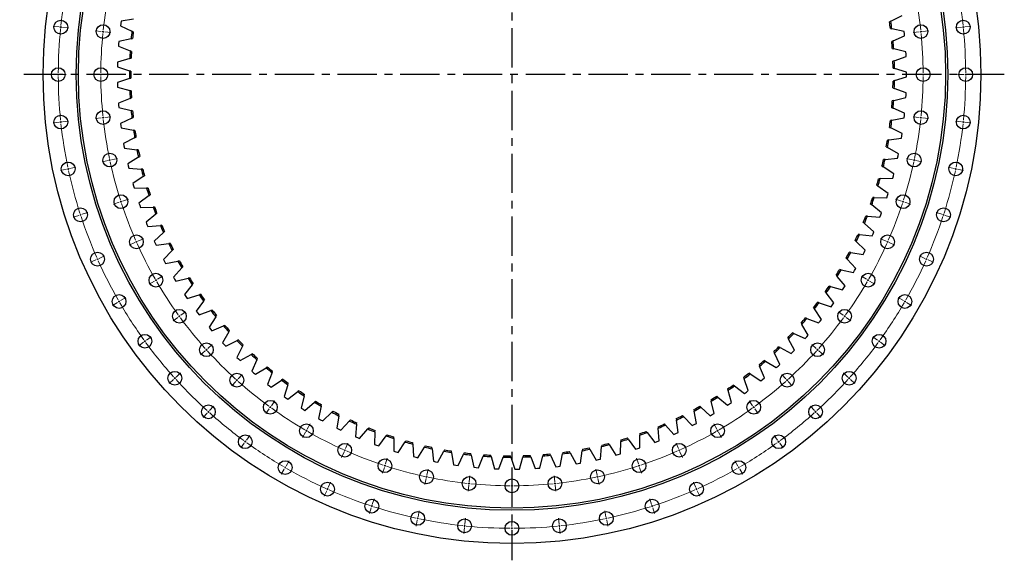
# Model space of a CAD drawing. Header units: millimetres. Extents: x -18 to 14774, y 15943 to 25639.
# Tile 11 of 20: x 2128 to 4918, y 21845 to 23377. Entities that reach past the tile are written whole.
import ezdxf

# ---------------------------------------------------------------- set-up
doc = ezdxf.new("R2010")
doc.units = ezdxf.units.MM
doc.header["$LTSCALE"] = 50
doc.linetypes.add('CENTER', pattern=[10.16, 6.35, -1.27, 1.27, -1.27])

msp = doc.modelspace()

# ---------------------------------------------------------------- linework, layer by layer
at = {"linetype": 'CENTER', "ltscale": 0.35}
for p, q in [((3523.2, 24597.2), (3523.2, 21845)), ((4918.1, 23221.1), (2128.4, 23221.1))]:
    msp.add_line(p, q, dxfattribs=at)
at = {"color": 7, "linetype": 'Continuous', "lineweight": 25}
for p, q in [((2450.7, 23378.4), (2415.6, 23372.3)), ((4596.6, 23372.4), (4628.6, 23388.1)), ((2414.7, 23365.8), (2413.9, 23359.3)), ((2413.9, 23359.3), (2446.3, 23344.4)), ((2415.6, 23372.3), (2414.7, 23365.8)), ((4596.6, 23372.4), (4592.9, 23370.5)), ((4595.4, 23351.3), (4599.5, 23350.5)), ((4634.4, 23343.5), (4599.5, 23350.5)), ((2444, 23322.5), (2409.3, 23314.6)), ((2444, 23322.5), (2448.1, 23323.5)), ((2450.1, 23342.7), (2446.3, 23344.4)), ((4603, 23316.4), (4635.8, 23330.5)), ((4635.1, 23337), (4634.4, 23343.5)), ((4635.8, 23330.5), (4635.1, 23337)), ((2408.7, 23308.1), (2408.3, 23301.6)), ((2408.3, 23301.6), (2441.3, 23288.4)), ((2409.3, 23314.6), (2408.7, 23308.1)), ((4603, 23316.4), (4599.2, 23314.8)), ((4600.7, 23295.5), (4604.8, 23294.5)), ((2440.2, 23266.4), (2444.2, 23267.5)), ((2445.2, 23286.8), (2441.3, 23288.4)), ((4639.2, 23285.7), (4604.8, 23294.5)), ((4606.5, 23260.3), (4639.9, 23272.6)), ((4639.6, 23279.1), (4639.2, 23285.7)), ((4639.9, 23272.6), (4639.6, 23279.1)), ((2405.7, 23250.1), (2405.6, 23243.6)), ((2405.6, 23243.6), (2439.3, 23232.1)), ((2405.9, 23256.7), (2405.7, 23250.1)), ((2440.2, 23266.4), (2405.9, 23256.7)), ((4606.5, 23260.3), (4602.6, 23258.8)), ((4603.1, 23239.5), (4607.1, 23238.2)), ((2443.3, 23230.8), (2439.3, 23232.1)), ((2439.3, 23210.1), (2443.3, 23211.4)), ((4641.1, 23227.6), (4607.1, 23238.2)), ((4607.1, 23204), (4641.1, 23214.6)), ((4641.1, 23221.1), (4641.1, 23227.6)), ((4641.1, 23214.6), (4641.1, 23221.1)), ((2439.3, 23210.1), (2405.6, 23198.6)), ((2405.6, 23198.6), (2405.7, 23192.1)), ((2405.7, 23192.1), (2405.9, 23185.6)), ((2405.9, 23185.6), (2440.2, 23175.9)), ((4602.6, 23183.4), (4606.5, 23181.9)), ((4607.1, 23204), (4603.1, 23202.7)), ((2444.2, 23174.7), (2440.2, 23175.9)), ((2441.3, 23153.8), (2445.2, 23155.4)), ((4604.8, 23147.8), (4639.2, 23156.6)), ((4639.9, 23169.6), (4606.5, 23181.9)), ((4639.2, 23156.6), (4639.6, 23163.1)), ((4639.6, 23163.1), (4639.9, 23169.6)), ((2441.3, 23153.8), (2408.3, 23140.6)), ((2408.3, 23140.6), (2408.7, 23134.1)), ((2408.7, 23134.1), (2409.3, 23127.6)), ((2409.3, 23127.6), (2444, 23119.7)), ((4599.2, 23127.4), (4603, 23125.8)), ((4604.8, 23147.8), (4600.7, 23146.7)), ((2448.1, 23118.8), (2444, 23119.7)), ((2446.3, 23097.8), (2450.1, 23099.5)), ((4635.8, 23111.7), (4603, 23125.8)), ((4634.4, 23098.7), (4635.1, 23105.2)), ((4635.1, 23105.2), (4635.8, 23111.7)), ((2446.3, 23097.8), (2413.9, 23082.9)), ((2413.9, 23082.9), (2414.7, 23076.4)), ((2414.7, 23076.4), (2415.6, 23069.9)), ((4592.9, 23071.7), (4596.6, 23069.9)), ((4599.5, 23091.7), (4595.4, 23090.9)), ((4599.5, 23091.7), (4634.4, 23098.7)), ((2415.6, 23069.9), (2450.7, 23063.8)), ((2454.9, 23063.1), (2450.7, 23063.8)), ((2454.1, 23042), (2457.9, 23044)), ((4628.6, 23054.1), (4596.6, 23069.9)), ((4626.5, 23041.2), (4627.6, 23047.7)), ((4627.6, 23047.7), (4628.6, 23054.1)), ((2454.1, 23042), (2422.6, 23025.5)), ((2422.6, 23025.5), (2423.7, 23019)), ((2423.7, 23019), (2425, 23012.6)), ((4583.7, 23016.4), (4587.3, 23014.3)), ((4591.3, 23036), (4587.2, 23035.4)), ((4591.3, 23036), (4626.5, 23041.2)), ((2425, 23012.6), (2460.3, 23008.4)), ((2464.5, 23007.9), (2460.3, 23008.4)), ((2464.9, 22986.8), (2468.5, 22988.9)), ((4618.4, 22997), (4587.3, 23014.3)), ((4615.7, 22984.2), (4617.1, 22990.6)), ((4617.1, 22990.6), (4618.4, 22997)), ((2464.9, 22986.8), (2434.3, 22968.6)), ((2434.3, 22968.6), (2435.7, 22962.3)), ((2435.7, 22962.3), (2437.3, 22955.9)), ((4571.6, 22961.6), (4575.2, 22959.4)), ((4580.3, 22980.8), (4576.1, 22980.4)), ((4580.3, 22980.8), (4615.7, 22984.2)), ((2437.3, 22955.9), (2472.8, 22953.5)), ((2478.5, 22932.2), (2448.8, 22912.4)), ((2477, 22953.2), (2472.8, 22953.5)), ((2478.5, 22932.2), (2482, 22934.5)), ((4605.3, 22940.4), (4575.2, 22959.4)), ((4602, 22927.8), (4603.7, 22934.1)), ((4603.7, 22934.1), (4605.3, 22940.4)), ((2448.8, 22912.4), (2450.6, 22906.2)), ((2450.6, 22906.2), (2452.5, 22899.9)), ((4556.7, 22907.6), (4560.2, 22905.1)), ((4589.3, 22884.7), (4560.2, 22905.1)), ((4566.4, 22926.3), (4562.2, 22926.1)), ((4566.4, 22926.3), (4602, 22927.8)), ((2452.5, 22899.9), (2488.1, 22899.3)), ((2494.9, 22878.3), (2466.3, 22857.1)), ((2492.3, 22899.3), (2488.1, 22899.3)), ((2494.9, 22878.3), (2498.2, 22880.8)), ((4585.3, 22872.2), (4587.3, 22878.4)), ((4587.3, 22878.4), (4589.3, 22884.7)), ((2466.3, 22857.1), (2468.4, 22850.9)), ((2468.4, 22850.9), (2470.6, 22844.8)), ((4539.1, 22854.4), (4542.4, 22851.8)), ((4570.4, 22829.8), (4542.4, 22851.8)), ((4549.7, 22872.6), (4545.5, 22872.6)), ((4549.7, 22872.6), (4585.3, 22872.2)), ((2470.6, 22844.8), (2506.2, 22846)), ((2514, 22825.4), (2486.6, 22802.7)), ((2510.4, 22846.2), (2506.2, 22846)), ((2514, 22825.4), (2517.3, 22828.1)), ((4565.7, 22817.6), (4568.1, 22823.6)), ((4568.1, 22823.6), (4570.4, 22829.8)), ((2486.6, 22802.7), (2489, 22796.7)), ((2489, 22796.7), (2491.6, 22790.6)), ((2491.6, 22790.6), (2527, 22793.7)), ((2531.2, 22794.1), (2527, 22793.7)), ((4518.7, 22802.1), (4521.8, 22799.4)), ((4548.7, 22776), (4521.8, 22799.4)), ((4530.2, 22819.7), (4526, 22820)), ((4530.2, 22819.7), (4565.7, 22817.6)), ((2535.9, 22773.6), (2509.7, 22749.5)), ((2535.9, 22773.6), (2539, 22776.4)), ((4508, 22768), (4503.8, 22768.5)), ((4508, 22768), (4543.4, 22764)), ((4543.4, 22764), (4546.1, 22770)), ((4546.1, 22770), (4548.7, 22776)), ((2509.7, 22749.5), (2512.5, 22743.6)), ((2512.5, 22743.6), (2515.3, 22737.7)), ((2515.3, 22737.7), (2550.6, 22742.6)), ((2554.7, 22743.2), (2550.6, 22742.6)), ((4495.6, 22751), (4498.6, 22748.1)), ((4524.2, 22723.3), (4498.6, 22748.1)), ((2560.5, 22722.9), (2535.6, 22697.5)), ((2560.5, 22722.9), (2563.4, 22725.9)), ((4483.2, 22717.5), (4479, 22718.2)), ((4483.2, 22717.5), (4518.3, 22711.7)), ((4518.3, 22711.7), (4521.3, 22717.5)), ((4521.3, 22717.5), (4524.2, 22723.3)), ((2535.6, 22697.5), (2538.6, 22691.7)), ((2538.6, 22691.7), (2541.8, 22686)), ((2541.8, 22686), (2576.7, 22692.8)), ((2580.8, 22693.6), (2576.7, 22692.8)), ((4469.9, 22701.2), (4472.7, 22698.1)), ((4497, 22672.1), (4472.7, 22698.1)), ((2587.6, 22673.6), (2564.1, 22647)), ((2587.6, 22673.6), (2590.4, 22676.8)), ((4455.7, 22668.4), (4451.6, 22669.3)), ((4455.7, 22668.4), (4490.5, 22660.7)), ((4490.5, 22660.7), (4493.8, 22666.3)), ((4493.8, 22666.3), (4497, 22672.1)), ((2564.1, 22647), (2567.4, 22641.3)), ((2567.4, 22641.3), (2570.9, 22635.8)), ((2570.9, 22635.8), (2605.4, 22644.4)), ((2617.3, 22625.8), (2595.2, 22597.9)), ((2609.5, 22645.4), (2605.4, 22644.4)), ((2617.3, 22625.8), (2619.9, 22629.1)), ((4441.6, 22652.8), (4444.3, 22649.5)), ((4467.2, 22622.2), (4444.3, 22649.5)), ((2595.2, 22597.9), (2598.8, 22592.5)), ((2602.5, 22587.1), (2636.6, 22597.5)), ((2640.6, 22598.7), (2636.6, 22597.5)), ((4410.9, 22605.9), (4413.4, 22602.5)), ((4434.8, 22574.1), (4413.4, 22602.5)), ((4425.8, 22620.7), (4421.7, 22621.8)), ((4425.8, 22620.7), (4460.1, 22611.2)), ((4460.1, 22611.2), (4463.7, 22616.7)), ((4463.7, 22616.7), (4467.2, 22622.2)), ((2598.8, 22592.5), (2602.5, 22587.1)), ((2649.4, 22579.6), (2628.8, 22550.6)), ((2649.4, 22579.6), (2651.9, 22583)), ((4393.4, 22574.7), (4389.4, 22576)), ((4393.4, 22574.7), (4427.2, 22563.4)), ((4431, 22568.7), (4434.8, 22574.1)), ((2628.8, 22550.6), (2632.7, 22545.4)), ((2632.7, 22545.4), (2636.7, 22540.2)), ((2636.7, 22540.2), (2670.1, 22552.3)), ((2674.1, 22553.7), (2670.1, 22552.3)), ((4377.7, 22560.6), (4380.1, 22557.1)), ((4400, 22527.6), (4380.1, 22557.1)), ((4427.2, 22563.4), (4431, 22568.7)), ((2683.9, 22535.1), (2664.8, 22505.1)), ((2683.9, 22535.1), (2686.2, 22538.7)), ((4342.3, 22517.2), (4344.5, 22513.5)), ((4362.8, 22483), (4344.5, 22513.5)), ((4358.7, 22530.4), (4354.8, 22531.9)), ((4358.7, 22530.4), (4391.8, 22517.4)), ((4391.8, 22517.4), (4396, 22522.5)), ((4396, 22522.5), (4400, 22527.6)), ((2664.8, 22505.1), (2668.9, 22500.1)), ((2668.9, 22500.1), (2673.2, 22495.1)), ((2673.2, 22495.1), (2706, 22508.9)), ((2720.7, 22492.5), (2703.1, 22461.5)), ((2709.9, 22510.6), (2706, 22508.9)), ((2720.7, 22492.5), (2722.7, 22496.1)), ((4321.7, 22488), (4317.9, 22489.7)), ((4321.7, 22488), (4354.1, 22473.3)), ((4635, 22493.8), (4635, 22493.8)), ((2703.1, 22461.5), (2707.5, 22456.7)), ((2712, 22452), (2744.1, 22467.5)), ((2747.9, 22469.3), (2744.1, 22467.5)), ((4304.7, 22475.6), (4306.6, 22471.9)), ((4323.4, 22440.5), (4306.6, 22471.9)), ((4354.1, 22473.3), (4358.5, 22478.1)), ((4358.5, 22478.1), (4362.8, 22483)), ((2707.5, 22456.7), (2712, 22452)), ((2759.6, 22451.8), (2743.6, 22420)), ((2759.6, 22451.8), (2761.4, 22455.6)), ((2787.9, 22430.1), (2784.2, 22428.1)), ((4264.9, 22436), (4266.7, 22432.2)), ((4281.8, 22400), (4266.7, 22432.2)), ((4282.6, 22447.5), (4278.8, 22449.4)), ((4282.6, 22447.5), (4314.2, 22431.2)), ((4314.2, 22431.2), (4318.8, 22435.8)), ((4318.8, 22435.8), (4323.4, 22440.5)), ((2743.6, 22420), (2748.3, 22415.4)), ((2748.3, 22415.4), (2753, 22410.9)), ((2753, 22410.9), (2784.2, 22428.1)), ((2800.5, 22413.2), (2786.3, 22380.6)), ((2800.5, 22413.2), (2802.2, 22417)), ((4241.4, 22409.1), (4237.8, 22411.3)), ((4241.4, 22409.1), (4272.1, 22391.2)), ((2786.3, 22380.6), (2791.2, 22376.2)), ((2791.2, 22376.2), (2796.1, 22372)), ((2796.1, 22372), (2826.4, 22390.8)), ((2830, 22393), (2826.4, 22390.8)), ((2843.4, 22376.8), (2830.9, 22343.5)), ((2843.4, 22376.8), (2844.9, 22380.7)), ((4198.3, 22373), (4194.8, 22375.3)), ((4223.2, 22398.6), (4224.7, 22394.7)), ((4238.2, 22361.7), (4224.7, 22394.7)), ((4272.1, 22391.2), (4277, 22395.5)), ((4277, 22395.5), (4281.8, 22400)), ((2841.2, 22335.4), (2870.4, 22355.7)), ((2873.9, 22358.1), (2870.4, 22355.7)), ((2888.2, 22342.6), (2889.4, 22346.6)), ((4179.5, 22363.4), (4180.9, 22359.4)), ((4192.6, 22325.8), (4180.9, 22359.4)), ((4198.3, 22373), (4228, 22353.4)), ((4228, 22353.4), (4233.1, 22357.5)), ((4233.1, 22357.5), (4238.2, 22361.7)), ((2830.9, 22343.5), (2836, 22339.4)), ((2836, 22339.4), (2841.2, 22335.4)), ((2888.2, 22342.6), (2877.4, 22308.7)), ((2888.1, 22301.2), (2916.2, 22323)), ((2919.6, 22325.6), (2916.2, 22323)), ((4134.1, 22330.5), (4135.3, 22326.4)), ((4145.2, 22292.2), (4135.3, 22326.4)), ((4153.4, 22339.1), (4150, 22341.6)), ((4153.4, 22339.1), (4182.1, 22318)), ((4182.1, 22318), (4187.4, 22321.8)), ((4187.4, 22321.8), (4192.6, 22325.8)), ((2877.4, 22308.7), (2882.7, 22304.9)), ((2882.7, 22304.9), (2888.1, 22301.2)), ((2934.6, 22310.8), (2925.6, 22276.4)), ((2934.6, 22310.8), (2935.7, 22314.9)), ((2936.7, 22269.5), (2963.7, 22292.7)), ((2966.9, 22295.5), (2963.7, 22292.7)), ((4087.1, 22300), (4088, 22295.9)), ((4096.2, 22261.2), (4088, 22295.9)), ((4106.7, 22307.5), (4103.5, 22310.2)), ((4106.7, 22307.5), (4134.3, 22285)), ((4139.8, 22288.6), (4145.2, 22292.2)), ((2925.6, 22276.4), (2931.1, 22272.9)), ((2931.1, 22272.9), (2936.7, 22269.5)), ((2982.7, 22281.5), (2975.4, 22246.7)), ((2982.7, 22281.5), (2983.5, 22285.6)), ((2986.9, 22240.3), (3012.6, 22264.9)), ((3015.7, 22267.8), (3012.6, 22264.9)), ((4038.5, 22271.9), (4039.2, 22267.8)), ((4045.6, 22232.8), (4039.2, 22267.8)), ((4058.5, 22278.5), (4055.4, 22281.3)), ((4058.5, 22278.5), (4084.9, 22254.6)), ((4134.3, 22285), (4139.8, 22288.6)), ((2975.4, 22246.7), (2981.1, 22243.4)), ((2981.1, 22243.4), (2986.9, 22240.3)), ((3032.2, 22254.7), (3026.7, 22219.5)), ((3032.2, 22254.7), (3032.8, 22258.9)), ((3038.5, 22213.8), (3062.9, 22239.7)), ((3065.8, 22242.8), (3062.9, 22239.7)), ((3083, 22230.5), (3083.4, 22234.7)), ((3988.5, 22246.5), (3989.1, 22242.3)), ((3993.6, 22207), (3989.1, 22242.3)), ((4008.9, 22252), (4005.9, 22255)), ((4008.9, 22252), (4034, 22226.7)), ((4084.9, 22254.6), (4090.6, 22257.8)), ((4090.6, 22257.8), (4096.2, 22261.2)), ((3026.7, 22219.5), (3032.6, 22216.6)), ((3032.6, 22216.6), (3038.5, 22213.8)), ((3083, 22230.5), (3079.4, 22195.1)), ((3091.4, 22190), (3114.5, 22217.1)), ((3117.2, 22220.3), (3114.5, 22217.1)), ((3135, 22209), (3133.3, 22173.5)), ((3135, 22209), (3135.2, 22213.2)), ((3905.8, 22206.9), (3903.1, 22210.1)), ((3905.8, 22206.9), (3928.1, 22179.1)), ((3937.3, 22223.6), (3937.6, 22219.4)), ((3940.3, 22183.9), (3937.6, 22219.4)), ((3957.9, 22228.1), (3955.1, 22231.2)), ((3957.9, 22228.1), (3981.7, 22201.6)), ((3987.6, 22204.2), (3993.6, 22207)), ((4034, 22226.7), (4039.8, 22229.7)), ((4039.8, 22229.7), (4045.6, 22232.8)), ((3079.4, 22195.1), (3085.4, 22192.5)), ((3085.4, 22192.5), (3091.4, 22190)), ((3145.5, 22169), (3167.1, 22197.3)), ((3169.7, 22200.6), (3167.1, 22197.3)), ((3188, 22190.2), (3188, 22194.4)), ((3188, 22190.2), (3188.2, 22154.6)), ((3200.7, 22150.8), (3220.8, 22180.2)), ((3223.1, 22183.6), (3220.8, 22180.2)), ((3830.5, 22146.3), (3831.6, 22181.9)), ((3831.7, 22186.1), (3831.6, 22181.9)), ((3852.6, 22188.4), (3850.2, 22191.8)), ((3852.6, 22188.4), (3873.5, 22159.5)), ((3885, 22203.5), (3885.1, 22199.3)), ((3885.9, 22163.7), (3885.1, 22199.3)), ((3928.1, 22179.1), (3934.2, 22181.5)), ((3934.2, 22181.5), (3940.3, 22183.9)), ((3981.7, 22201.6), (3987.6, 22204.2)), ((3133.3, 22173.5), (3139.4, 22171.2)), ((3139.4, 22171.2), (3145.5, 22169)), ((3188.2, 22154.6), (3194.4, 22152.7)), ((3194.4, 22152.7), (3200.7, 22150.8)), ((3242, 22174.2), (3241.8, 22178.4)), ((3242, 22174.2), (3244, 22138.7)), ((3256.6, 22135.5), (3275.2, 22165.9)), ((3277.4, 22169.5), (3275.2, 22165.9)), ((3296.7, 22161), (3296.3, 22165.2)), ((3296.7, 22161), (3300.5, 22125.6)), ((3313.4, 22123.1), (3330.3, 22154.4)), ((3332.3, 22158.1), (3330.3, 22154.4)), ((3352, 22150.7), (3351.4, 22154.9)), ((3688.4, 22149.8), (3686.5, 22153.5)), ((3717.4, 22120.2), (3722.2, 22155.5)), ((3722.7, 22159.7), (3722.2, 22155.5)), ((3743.8, 22159.8), (3741.7, 22163.4)), ((3743.8, 22159.8), (3761.6, 22128.9)), ((3774.3, 22131.8), (3777.2, 22167.3)), ((3777.5, 22171.5), (3777.2, 22167.3)), ((3798.6, 22172.7), (3796.3, 22176.2)), ((3798.6, 22172.7), (3817.9, 22142.8)), ((3873.5, 22159.5), (3879.7, 22161.6)), ((3879.7, 22161.6), (3885.9, 22163.7)), ((3244, 22138.7), (3250.3, 22137)), ((3250.3, 22137), (3256.6, 22135.5)), ((3300.5, 22125.6), (3306.9, 22124.3)), ((3306.9, 22124.3), (3313.4, 22123.1)), ((3352, 22150.7), (3357.7, 22115.6)), ((3370.6, 22113.7), (3385.9, 22145.8)), ((3387.7, 22149.6), (3385.9, 22145.8)), ((3407.8, 22143.3), (3406.9, 22147.4)), ((3407.8, 22143.3), (3415.3, 22108.5)), ((3428.3, 22107.3), (3441.9, 22140.2)), ((3443.5, 22144.1), (3441.9, 22140.2)), ((3463.9, 22138.7), (3462.8, 22142.8)), ((3463.9, 22138.7), (3473.2, 22104.4)), ((3486.2, 22103.8), (3498.1, 22137.4)), ((3499.6, 22141.4), (3498.1, 22137.4)), ((3520.2, 22137.1), (3518.9, 22141.1)), ((3520.2, 22137.1), (3531.2, 22103.3)), ((3544.3, 22103.4), (3554.4, 22137.6)), ((3555.6, 22141.6), (3554.4, 22137.6)), ((3576.5, 22138.4), (3574.9, 22142.3)), ((3576.5, 22138.4), (3589.2, 22105.2)), ((3602.3, 22106), (3610.6, 22140.6)), ((3611.6, 22144.7), (3610.6, 22140.6)), ((3632.6, 22142.6), (3630.9, 22146.5)), ((3632.6, 22142.6), (3647.1, 22110.1)), ((3660, 22111.6), (3666.6, 22146.6)), ((3667.4, 22150.8), (3666.6, 22146.6)), ((3688.4, 22149.8), (3704.6, 22118)), ((3761.6, 22128.9), (3768, 22130.3)), ((3768, 22130.3), (3774.3, 22131.8)), ((3817.9, 22142.8), (3824.2, 22144.5)), ((3824.2, 22144.5), (3830.5, 22146.3)), ((3357.7, 22115.6), (3364.1, 22114.6)), ((3364.1, 22114.6), (3370.6, 22113.7)), ((3415.3, 22108.5), (3421.8, 22107.8)), ((3421.8, 22107.8), (3428.3, 22107.3)), ((3473.2, 22104.4), (3479.7, 22104)), ((3479.7, 22104), (3486.2, 22103.8)), ((3531.2, 22103.3), (3537.8, 22103.3)), ((3537.8, 22103.3), (3544.3, 22103.4)), ((3589.2, 22105.2), (3595.8, 22105.6)), ((3595.8, 22105.6), (3602.3, 22106)), ((3647.1, 22110.1), (3653.6, 22110.8)), ((3653.6, 22110.8), (3660, 22111.6)), ((3704.6, 22118), (3711, 22119.1)), ((3711, 22119.1), (3717.4, 22120.2)), ((3449.2, 21894.7), (3449.2, 21894.7))]:
    msp.add_line(p, q, dxfattribs=at)
at = {"color": 0, "linetype": 'Continuous', "lineweight": 18}
for p, q in [((2239.8, 23356), (2222.9, 23357.8)), ((2244.8, 23355.5), (2242.3, 23355.7)), ((2244.8, 23355.5), (2247.3, 23355.2)), ((2249.8, 23355), (2266.7, 23353.2)), ((4796.7, 23355), (4779.8, 23353.2)), ((4801.7, 23355.5), (4799.2, 23355.2)), ((4801.7, 23355.5), (4804.2, 23355.7)), ((4806.7, 23356), (4823.6, 23357.8)), ((2359.6, 23343.4), (2342.7, 23345.2)), ((2364.6, 23342.9), (2362.1, 23343.1)), ((2364.6, 23342.9), (2367.1, 23342.6)), ((2369.6, 23342.4), (2386.5, 23340.6)), ((4676.9, 23342.4), (4660, 23340.6)), ((4681.9, 23342.9), (4679.4, 23342.6)), ((4681.9, 23342.9), (4684.3, 23343.1)), ((4686.8, 23343.4), (4703.7, 23345.2)), ((2232.7, 23221.1), (2215.7, 23221.1)), ((2237.7, 23221.1), (2235.2, 23221.1)), ((2237.7, 23221.1), (2240.2, 23221.1)), ((2242.7, 23221.1), (2259.7, 23221.1)), ((2353.2, 23221.1), (2336.2, 23221.1)), ((2358.2, 23221.1), (2355.7, 23221.1)), ((2358.2, 23221.1), (2360.7, 23221.1)), ((2363.2, 23221.1), (2380.2, 23221.1)), ((4683.2, 23221.1), (4666.2, 23221.1)), ((4688.2, 23221.1), (4685.7, 23221.1)), ((4688.2, 23221.1), (4690.7, 23221.1)), ((4693.2, 23221.1), (4710.2, 23221.1)), ((4803.7, 23221.1), (4786.7, 23221.1)), ((4808.7, 23221.1), (4806.2, 23221.1)), ((4808.7, 23221.1), (4811.2, 23221.1)), ((4813.7, 23221.1), (4830.7, 23221.1)), ((2364.6, 23099.3), (2362.1, 23099.1)), ((2364.6, 23099.3), (2367.1, 23099.6)), ((2369.6, 23099.9), (2386.5, 23101.6)), ((4676.9, 23099.9), (4660, 23101.6)), ((4681.9, 23099.3), (4679.4, 23099.6)), ((4681.9, 23099.3), (4684.3, 23099.1)), ((2239.8, 23086.2), (2222.9, 23084.4)), ((2244.8, 23086.7), (2242.3, 23086.5)), ((2244.8, 23086.7), (2247.3, 23087)), ((2249.8, 23087.3), (2266.7, 23089)), ((2359.6, 23098.8), (2342.7, 23097)), ((4686.8, 23098.8), (4703.7, 23097)), ((4796.7, 23087.3), (4779.8, 23089)), ((4801.7, 23086.7), (4799.2, 23087)), ((4801.7, 23086.7), (4804.2, 23086.5)), ((4806.7, 23086.2), (4823.6, 23084.4)), ((2378.8, 22977.9), (2362.2, 22974.3)), ((2383.7, 22978.9), (2381.3, 22978.4)), ((2383.7, 22978.9), (2386.1, 22979.4)), ((2388.6, 22979.9), (2405.2, 22983.5)), ((4657.9, 22979.9), (4641.3, 22983.5)), ((4662.8, 22978.9), (4660.3, 22979.4)), ((4662.8, 22978.9), (4665.2, 22978.4)), ((4667.7, 22977.9), (4684.3, 22974.3)), ((2260.9, 22952.8), (2244.3, 22949.3)), ((2265.8, 22953.8), (2263.4, 22953.3)), ((2265.8, 22953.8), (2268.3, 22954.4)), ((2270.7, 22954.9), (2287.4, 22958.4)), ((4775.8, 22954.9), (4759.1, 22958.4)), ((4780.6, 22953.8), (4778.2, 22954.4)), ((4780.6, 22953.8), (4783.1, 22953.3)), ((4785.5, 22952.8), (4802.2, 22949.3)), ((2410.5, 22859.6), (2394.3, 22854.3)), ((2415.3, 22861.1), (2412.9, 22860.3)), ((2415.3, 22861.1), (2417.6, 22861.9)), ((2420, 22862.6), (2436.2, 22867.9)), ((4626.5, 22862.6), (4610.3, 22867.9)), ((4631.2, 22861.1), (4628.8, 22861.9)), ((4631.2, 22861.1), (4633.6, 22860.3)), ((4636, 22859.6), (4652.1, 22854.3)), ((2295.9, 22822.3), (2279.7, 22817.1)), ((2300.7, 22823.9), (2298.3, 22823.1)), ((2300.7, 22823.9), (2303, 22824.6)), ((2305.4, 22825.4), (2321.6, 22830.7)), ((4741.1, 22825.4), (4724.9, 22830.7)), ((4745.8, 22823.9), (4743.4, 22824.6)), ((4745.8, 22823.9), (4748.2, 22823.1)), ((4750.6, 22822.3), (4766.7, 22817.1)), ((2454.4, 22745.2), (2438.9, 22738.3)), ((2459, 22747.3), (2456.7, 22746.2)), ((2459, 22747.3), (2461.2, 22748.3)), ((2463.5, 22749.3), (2479.1, 22756.2)), ((4583, 22749.3), (4567.4, 22756.2)), ((4587.5, 22747.3), (4585.2, 22748.3)), ((4587.5, 22747.3), (4589.8, 22746.2)), ((4592.1, 22745.2), (4607.6, 22738.3)), ((2344.3, 22696.2), (2328.8, 22689.3)), ((2348.9, 22698.2), (2346.6, 22697.2)), ((2348.9, 22698.2), (2351.2, 22699.3)), ((2353.4, 22700.3), (2369, 22707.2)), ((4693, 22700.3), (4677.5, 22707.2)), ((4697.6, 22698.2), (4695.3, 22699.3)), ((4697.6, 22698.2), (4699.9, 22697.2)), ((4702.2, 22696.2), (4717.7, 22689.3)), ((2510, 22636.1), (2495.3, 22627.6)), ((2514.3, 22638.6), (2512.2, 22637.4)), ((2514.3, 22638.6), (2516.5, 22639.9)), ((2518.7, 22641.1), (2533.4, 22649.6)), ((4527.8, 22641.1), (4513.1, 22649.6)), ((4532.2, 22638.6), (4530, 22639.9)), ((4532.2, 22638.6), (4534.3, 22637.4)), ((4536.5, 22636.1), (4551.2, 22627.6)), ((2405.6, 22575.9), (2390.9, 22567.4)), ((2410, 22578.4), (2407.8, 22577.1)), ((2410, 22578.4), (2412.1, 22579.6)), ((2414.3, 22580.9), (2429, 22589.4)), ((4632.2, 22580.9), (4617.5, 22589.4)), ((4636.5, 22578.4), (4634.4, 22579.6)), ((4636.5, 22578.4), (4638.7, 22577.1)), ((4640.8, 22575.9), (4655.6, 22567.4)), ((2584.8, 22539.3), (2598.5, 22549.3)), ((4461.7, 22539.3), (4447.9, 22549.3)), ((2576.7, 22533.4), (2562.9, 22523.4)), ((2580.7, 22536.3), (2578.7, 22534.9)), ((2580.7, 22536.3), (2582.8, 22537.8)), ((4465.7, 22536.3), (4463.7, 22537.8)), ((4465.7, 22536.3), (4467.8, 22534.9)), ((4469.8, 22533.4), (4483.5, 22523.4)), ((2479.2, 22462.6), (2465.5, 22452.6)), ((2483.2, 22465.5), (2481.2, 22464)), ((2483.2, 22465.5), (2485.3, 22467)), ((2487.3, 22468.4), (2501, 22478.4)), ((4559.2, 22468.4), (4545.4, 22478.4)), ((4563.2, 22465.5), (4561.2, 22467)), ((4563.2, 22465.5), (4565.3, 22464)), ((4567.3, 22462.6), (4581, 22452.6)), ((2653.8, 22438.2), (2641.1, 22426.8)), ((2657.5, 22441.6), (2655.6, 22439.9)), ((2657.5, 22441.6), (2659.3, 22443.2)), ((2661.2, 22444.9), (2673.8, 22456.3)), ((4385.3, 22444.9), (4372.7, 22456.3)), ((4389, 22441.6), (4387.1, 22443.2)), ((4389, 22441.6), (4390.9, 22439.9)), ((4392.7, 22438.2), (4405.4, 22426.8)), ((2571.6, 22364.3), (2584.3, 22375.7)), ((4474.8, 22364.3), (4462.2, 22375.7)), ((2564.2, 22357.6), (2551.6, 22346.2)), ((2567.9, 22360.9), (2566.1, 22359.3)), ((2567.9, 22360.9), (2569.8, 22362.6)), ((2740.4, 22351.6), (2729, 22339)), ((2743.7, 22355.3), (2742, 22353.5)), ((2743.7, 22355.3), (2745.4, 22357.2)), ((2747, 22359.1), (2758.4, 22371.7)), ((4299.4, 22359.1), (4288.1, 22371.7)), ((4302.8, 22355.3), (4301.1, 22357.2)), ((4302.8, 22355.3), (4304.4, 22353.5)), ((4306.1, 22351.6), (4317.5, 22339)), ((4478.6, 22360.9), (4476.7, 22362.6)), ((4478.6, 22360.9), (4480.4, 22359.3)), ((4482.3, 22357.6), (4494.9, 22346.2)), ((2841.4, 22282.6), (2851.4, 22296.4)), ((4205.1, 22282.6), (4195.1, 22296.4)), ((2663.1, 22265.8), (2661.4, 22263.9)), ((2663.1, 22265.8), (2664.7, 22267.7)), ((2666.4, 22269.5), (2677.8, 22282.1)), ((2835.5, 22274.6), (2825.5, 22260.8)), ((2838.5, 22278.6), (2837, 22276.6)), ((2838.5, 22278.6), (2839.9, 22280.6)), ((4208, 22278.6), (4206.5, 22280.6)), ((4208, 22278.6), (4209.5, 22276.6)), ((4210.9, 22274.6), (4220.9, 22260.8)), ((4380.1, 22269.5), (4368.7, 22282.1)), ((4383.4, 22265.8), (4381.7, 22267.7)), ((4383.4, 22265.8), (4385.1, 22263.9)), ((2659.7, 22262.1), (2648.4, 22249.4)), ((4386.8, 22262.1), (4398.1, 22249.4)), ((2938.2, 22207.9), (2929.7, 22193.1)), ((2940.7, 22212.2), (2939.5, 22210)), ((2940.7, 22212.2), (2942, 22214.4)), ((2943.2, 22216.5), (2951.7, 22231.2)), ((4103.2, 22216.5), (4094.7, 22231.2)), ((4105.7, 22212.2), (4104.5, 22214.4)), ((4105.7, 22212.2), (4107, 22210)), ((4108.2, 22207.9), (4116.7, 22193.1)), ((2767.6, 22181.1), (2766.2, 22179.1)), ((2767.6, 22181.1), (2769.1, 22183.1)), ((2770.6, 22185.2), (2780.6, 22198.9)), ((4275.9, 22185.2), (4265.9, 22198.9)), ((4278.8, 22181.1), (4277.4, 22183.1)), ((4278.8, 22181.1), (4280.3, 22179.1)), ((2764.7, 22177.1), (2754.7, 22163.3)), ((3047.4, 22152.3), (3040.4, 22136.7)), ((3049.4, 22156.8), (3048.4, 22154.5)), ((3049.4, 22156.8), (3050.4, 22159.1)), ((3051.4, 22161.4), (3058.3, 22176.9)), ((3995.1, 22161.4), (3988.1, 22176.9)), ((3997.1, 22156.8), (3996.1, 22159.1)), ((3997.1, 22156.8), (3998.1, 22154.5)), ((3999.1, 22152.3), (4006, 22136.7)), ((4281.8, 22177.1), (4291.8, 22163.3)), ((2883, 22112.2), (2891.5, 22126.9)), ((3164.8, 22117.9), (3170, 22134)), ((3881.7, 22117.9), (3876.4, 22134)), ((4163.5, 22112.2), (4155, 22126.9)), ((2878, 22103.5), (2869.5, 22088.8)), ((2880.5, 22107.8), (2879.2, 22105.7)), ((2880.5, 22107.8), (2881.7, 22110)), ((3161.7, 22108.4), (3156.4, 22092.2)), ((3163.2, 22113.1), (3162.5, 22110.7)), ((3163.2, 22113.1), (3164, 22115.5)), ((3282.1, 22086.5), (3285.6, 22103.1)), ((3764.4, 22086.5), (3760.9, 22103.1)), ((3883.2, 22113.1), (3882.5, 22115.5)), ((3883.2, 22113.1), (3884, 22110.7)), ((3884.8, 22108.4), (3890, 22092.2)), ((4166, 22107.8), (4164.7, 22110)), ((4166, 22107.8), (4167.2, 22105.7)), ((4168.5, 22103.5), (4177, 22088.8)), ((3280, 22076.7), (3276.4, 22060)), ((3281, 22081.6), (3280.5, 22079.1)), ((3281, 22081.6), (3281.5, 22084)), ((3402, 22067.5), (3403.8, 22084.4)), ((3523.2, 22061.1), (3523.2, 22078.1)), ((3644.5, 22067.5), (3642.7, 22084.4)), ((3765.5, 22081.6), (3764.9, 22084)), ((3765.5, 22081.6), (3766, 22079.1)), ((3766.5, 22076.7), (3770, 22060)), ((2998.3, 22042.2), (2991.4, 22026.6)), ((3000.4, 22046.7), (2999.4, 22044.5)), ((3000.4, 22046.7), (3001.4, 22049)), ((3002.4, 22051.3), (3009.3, 22066.8)), ((3400.9, 22057.5), (3399.2, 22040.6)), ((3401.5, 22062.5), (3401.2, 22060)), ((3401.5, 22062.5), (3401.7, 22065)), ((3523.2, 22056.1), (3523.2, 22058.6)), ((3523.2, 22056.1), (3523.2, 22053.6)), ((3523.2, 22051.1), (3523.2, 22034.1)), ((3645, 22062.5), (3644.8, 22065)), ((3645, 22062.5), (3645.3, 22060)), ((3645.5, 22057.5), (3647.3, 22040.6)), ((4044.1, 22051.3), (4037.2, 22066.8)), ((4046.1, 22046.7), (4045.1, 22049)), ((4046.1, 22046.7), (4047.1, 22044.5)), ((4048.1, 22042.2), (4055, 22026.6)), ((3127.5, 22003.3), (3132.8, 22019.4)), ((3918.9, 22003.3), (3913.7, 22019.4)), ((3124.5, 21993.8), (3119.2, 21977.6)), ((3126, 21998.5), (3125.2, 21996.1)), ((3126, 21998.5), (3126.8, 22000.9)), ((3257, 21968.6), (3260.5, 21985.2)), ((3789.5, 21968.6), (3785.9, 21985.2)), ((3920.5, 21998.5), (3919.7, 22000.9)), ((3920.5, 21998.5), (3921.3, 21996.1)), ((3922, 21993.8), (3927.3, 21977.6)), ((3254.9, 21958.8), (3251.4, 21942.2)), ((3256, 21963.7), (3255.4, 21961.3)), ((3256, 21963.7), (3256.5, 21966.1)), ((3389.4, 21947.6), (3391.2, 21964.5)), ((3523.2, 21940.6), (3523.2, 21957.6)), ((3657.1, 21947.6), (3655.3, 21964.5)), ((3790.5, 21963.7), (3790, 21966.1)), ((3790.5, 21963.7), (3791, 21961.3)), ((3791.5, 21958.8), (3795.1, 21942.2)), ((3388.3, 21937.7), (3386.6, 21920.8)), ((3388.9, 21942.6), (3388.6, 21940.2)), ((3388.9, 21942.6), (3389.1, 21945.1)), ((3523.2, 21935.6), (3523.2, 21938.1)), ((3523.2, 21935.6), (3523.2, 21933.1)), ((3523.2, 21930.6), (3523.2, 21913.6)), ((3657.6, 21942.6), (3657.3, 21945.1)), ((3657.6, 21942.6), (3657.9, 21940.2)), ((3658.1, 21937.7), (3659.9, 21920.8))]:
    msp.add_line(p, q, dxfattribs=at)
at = {"color": 7, "linetype": 'Continuous', "lineweight": 25}
for centre, radius in [((3523.2, 23221.1), 1328.5), ((3523.2, 23221.1), 1234.5), ((3523.2, 23221.1), 1228.5), ((2244.8, 23355.5), 19.5), ((2364.6, 23342.9), 19.5), ((4681.9, 23342.9), 19.5), ((4801.7, 23355.5), 19.5), ((2237.7, 23221.1), 19.5), ((2358.2, 23221.1), 19.5), ((4688.2, 23221.1), 19.5), ((4808.7, 23221.1), 19.5), ((2244.8, 23086.7), 19.5), ((2364.6, 23099.3), 19.5), ((4681.9, 23099.3), 19.5), ((4801.7, 23086.7), 19.5), ((2383.7, 22978.9), 19.5), ((4662.8, 22978.9), 19.5), ((2265.8, 22953.8), 19.5), ((4780.6, 22953.8), 19.5), ((2415.3, 22861.1), 19.5), ((4631.2, 22861.1), 19.5), ((2300.7, 22823.9), 19.5), ((4745.8, 22823.9), 19.5), ((2459, 22747.3), 19.5), ((4587.5, 22747.3), 19.5), ((2348.9, 22698.2), 19.5), ((4697.6, 22698.2), 19.5), ((2514.3, 22638.6), 19.5), ((4532.2, 22638.6), 19.5), ((2410, 22578.4), 19.5), ((4636.5, 22578.4), 19.5), ((2580.7, 22536.3), 19.5), ((4465.7, 22536.3), 19.5), ((2483.2, 22465.5), 19.5), ((2657.5, 22441.6), 19.5), ((4389, 22441.6), 19.5), ((4563.2, 22465.5), 19.5), ((2567.9, 22360.9), 19.5), ((2743.7, 22355.3), 19.5), ((4302.8, 22355.3), 19.5), ((4478.6, 22360.9), 19.5), ((2838.5, 22278.6), 19.5), ((4208, 22278.6), 19.5), ((2663.1, 22265.8), 19.5), ((4383.4, 22265.8), 19.5), ((2940.7, 22212.2), 19.5), ((4105.7, 22212.2), 19.5), ((2767.6, 22181.1), 19.5), ((4278.8, 22181.1), 19.5), ((3049.4, 22156.8), 19.5), ((3997.1, 22156.8), 19.5), ((2880.5, 22107.8), 19.5), ((3163.2, 22113.1), 19.5), ((3883.2, 22113.1), 19.5), ((4166, 22107.8), 19.5), ((3281, 22081.6), 19.5), ((3765.5, 22081.6), 19.5), ((3401.5, 22062.5), 19.5), ((3523.2, 22056.1), 19.5), ((3645, 22062.5), 19.5), ((3000.4, 22046.7), 19.5), ((4046.1, 22046.7), 19.5), ((3126, 21998.5), 19.5), ((3920.5, 21998.5), 19.5), ((3256, 21963.7), 19.5), ((3388.9, 21942.6), 19.5), ((3657.6, 21942.6), 19.5), ((3790.5, 21963.7), 19.5), ((3523.2, 21935.6), 19.5)]:
    msp.add_circle(centre, radius, dxfattribs=at)
at = {"color": 0, "linetype": 'Continuous', "lineweight": 18}
for radius, start, end in [(1285.5, 168.2229, 173.7771), (1285.5, 6.2229, 11.7771), (1165, 168.2459, 173.7541), (1165, 6.2459, 11.7541), (1285.5, 174.2229, 179.7771), (1285.5, 174, 174.1114), (1285.5, 173.8886, 174), (1285.5, 6, 6.1114), (1285.5, 5.8886, 6), (1285.5, 0.2229, 5.7771), (1165, 174.2459, 179.7541), (1165, 174, 174.123), (1165, 173.877, 174), (1165, 6, 6.123), (1165, 5.877, 6), (1165, 0.2459, 5.7541), (1285.5, 179.8886, 180), (1285.5, 180, 180.1114), (1285.5, 180.2229, 185.7771), (1165, 179.877, 180), (1165, 180, 180.123), (1165, 180.2459, 185.7541), (1165, 354.2459, 359.7541), (1165, 0, 0.123), (1165, 359.877, 0), (1285.5, 354.2229, 359.7771), (1285.5, 0, 0.1114), (1285.5, 359.8886, 0), (1165, 185.877, 186), (1165, 186, 186.123), (1165, 353.877, 354), (1165, 354, 354.123), (1285.5, 185.8886, 186), (1285.5, 186, 186.1114), (1285.5, 186.2229, 191.7771), (1165, 186.2459, 191.7541), (1165, 348.2459, 353.7541), (1285.5, 348.2229, 353.7771), (1285.5, 353.8886, 354), (1285.5, 354, 354.1114), (1165, 191.877, 192), (1165, 192, 192.123), (1165, 192.2459, 197.7541), (1165, 342.2459, 347.7541), (1165, 347.877, 348), (1165, 348, 348.123), (1285.5, 191.8886, 192), (1285.5, 192, 192.1114), (1285.5, 192.2229, 197.7771), (1285.5, 342.2229, 347.7771), (1285.5, 347.8886, 348), (1285.5, 348, 348.1114), (1165, 197.877, 198), (1165, 198, 198.123), (1165, 198.2459, 203.7541), (1165, 336.2459, 341.7541), (1165, 341.877, 342), (1165, 342, 342.123), (1285.5, 197.8886, 198), (1285.5, 198, 198.1114), (1285.5, 341.8886, 342), (1285.5, 342, 342.1114), (1285.5, 198.2229, 203.7771), (1285.5, 336.2229, 341.7771), (1165, 203.877, 204), (1165, 204, 204.123), (1165, 204.2459, 209.7541), (1165, 330.2459, 335.7541), (1165, 335.877, 336), (1165, 336, 336.123), (1285.5, 203.8886, 204), (1285.5, 204, 204.1114), (1285.5, 204.2229, 209.7771), (1285.5, 330.2229, 335.7771), (1285.5, 335.8886, 336), (1285.5, 336, 336.1114), (1165, 209.877, 210), (1165, 210, 210.123), (1165, 210.2459, 215.7541), (1165, 324.2459, 329.7541), (1165, 329.877, 330), (1165, 330, 330.123), (1285.5, 209.8886, 210), (1285.5, 210, 210.1114), (1285.5, 210.2229, 215.7771), (1285.5, 324.2229, 329.7771), (1285.5, 329.8886, 330), (1285.5, 330, 330.1114), (1165, 215.877, 216), (1165, 216, 216.123), (1165, 216.2459, 221.7541), (1165, 318.2459, 323.7541), (1165, 323.877, 324), (1165, 324, 324.123), (1285.5, 215.8886, 216), (1285.5, 216, 216.1114), (1285.5, 216.2229, 221.7771), (1285.5, 318.2229, 323.7771), (1285.5, 323.8886, 324), (1285.5, 324, 324.1114), (1165, 221.877, 222), (1165, 222, 222.123), (1165, 222.2459, 227.7541), (1165, 312.2459, 317.7541), (1165, 317.877, 318), (1165, 318, 318.123), (1285.5, 221.8886, 222), (1285.5, 222, 222.1114), (1285.5, 222.2229, 227.7771), (1165, 227.877, 228), (1165, 228, 228.123), (1165, 228.2459, 233.7541), (1165, 306.2459, 311.7541), (1165, 311.877, 312), (1165, 312, 312.123), (1285.5, 312.2229, 317.7771), (1285.5, 317.8886, 318), (1285.5, 318, 318.1114), (1285.5, 227.8886, 228), (1285.5, 228, 228.1114), (1285.5, 228.2229, 233.7771), (1165, 233.877, 234), (1165, 234, 234.123), (1165, 234.2459, 239.7541), (1165, 300.2459, 305.7541), (1165, 305.877, 306), (1165, 306, 306.123), (1285.5, 306.2229, 311.7771), (1285.5, 311.8886, 312), (1285.5, 312, 312.1114), (1165, 239.877, 240), (1165, 240, 240.123), (1165, 240.2459, 245.7541), (1165, 294.2459, 299.7541), (1165, 299.877, 300), (1165, 300, 300.123), (1285.5, 233.8886, 234), (1285.5, 234, 234.1114), (1285.5, 305.8886, 306), (1285.5, 306, 306.1114), (1285.5, 234.2229, 239.7771), (1165, 245.877, 246), (1165, 246, 246.123), (1165, 246.2459, 251.7541), (1165, 288.2459, 293.7541), (1165, 293.877, 294), (1165, 294, 294.123), (1285.5, 300.2229, 305.7771), (1285.5, 239.8886, 240), (1285.5, 240, 240.1114), (1285.5, 240.2229, 245.7771), (1165, 251.877, 252), (1165, 252, 252.123), (1165, 252.2459, 257.7541), (1165, 282.2459, 287.7541), (1165, 287.877, 288), (1165, 288, 288.123), (1285.5, 294.2229, 299.7771), (1285.5, 299.8886, 300), (1285.5, 300, 300.1114), (1165, 257.877, 258), (1165, 258, 258.123), (1165, 258.2459, 263.7541), (1165, 276.2459, 281.7541), (1165, 281.877, 282), (1165, 282, 282.123), (1285.5, 245.8886, 246), (1285.5, 246, 246.1114), (1285.5, 246.2229, 251.7771), (1165, 263.877, 264), (1165, 264, 264.123), (1165, 264.2459, 269.7541), (1165, 269.877, 270), (1165, 270, 270.123), (1165, 270.2459, 275.7541), (1165, 275.877, 276), (1165, 276, 276.123), (1285.5, 288.2229, 293.7771), (1285.5, 293.8886, 294), (1285.5, 294, 294.1114), (1285.5, 251.8886, 252), (1285.5, 252, 252.1114), (1285.5, 252.2229, 257.7771), (1285.5, 282.2229, 287.7771), (1285.5, 287.8886, 288), (1285.5, 288, 288.1114), (1285.5, 257.8886, 258), (1285.5, 258, 258.1114), (1285.5, 258.2229, 263.7771), (1285.5, 276.2229, 281.7771), (1285.5, 281.8886, 282), (1285.5, 282, 282.1114), (1285.5, 263.8886, 264), (1285.5, 264, 264.1114), (1285.5, 264.2229, 269.7771), (1285.5, 269.8886, 270), (1285.5, 270, 270.1114), (1285.5, 270.2229, 275.7771), (1285.5, 275.8886, 276), (1285.5, 276, 276.1114)]:
    msp.add_arc((3523.2, 23221.1), radius, start, end, dxfattribs=at)
at = {"color": 7, "linetype": 'Continuous', "lineweight": 25}
for radius, start, end in [(1080, 6.9252, 7.9508), (1084, 6.8554, 8.0206), (1084, 173.467, 174.6322), (1080, 173.5368, 174.5624), (1080, 3.95, 4.9756), (1084, 3.8802, 5.0454), (1084, 176.4422, 177.6074), (1080, 176.512, 177.5376), (1080, 0.9748, 2.0004), (1084, 0.905, 2.0702), (1084, 179.4174, 180.5826), (1080, 179.4872, 180.5128), (1080, 357.9996, 359.0252), (1084, 357.9298, 359.095), (1084, 182.3926, 183.5578), (1080, 182.4624, 183.488), (1080, 355.0244, 356.05), (1084, 354.9546, 356.1198), (1084, 185.3678, 186.533), (1080, 185.4376, 186.4632), (1080, 352.0492, 353.0748), (1084, 351.9794, 353.1446), (1084, 188.343, 189.5082), (1080, 188.4128, 189.4384), (1080, 349.074, 350.0996), (1084, 349.0042, 350.1694), (1084, 191.3182, 192.4834), (1080, 191.388, 192.4136), (1080, 346.0988, 347.1244), (1084, 346.029, 347.1942), (1084, 194.2934, 195.4586), (1080, 194.3632, 195.3888), (1080, 343.1236, 344.1492), (1084, 343.0538, 344.2189), (1084, 197.2687, 198.4338), (1080, 197.3384, 198.364), (1080, 340.1484, 341.174), (1084, 340.0786, 341.2437), (1084, 200.2439, 201.409), (1080, 200.3136, 201.3393), (1084, 203.2191, 204.3842), (1080, 203.2888, 204.3145), (1080, 337.1731, 338.1988), (1084, 337.1034, 338.2685), (1080, 334.1979, 335.2235), (1084, 334.1282, 335.2933), (1084, 206.1943, 207.3594), (1080, 206.2641, 207.2897), (1080, 331.2227, 332.2483), (1084, 331.153, 332.3181), (1084, 209.1695, 210.3347), (1080, 209.2393, 210.2649), (1080, 328.2475, 329.2731), (1084, 328.1777, 329.3429), (1084, 212.1447, 213.3099), (1080, 212.2145, 213.2401), (1084, 215.1199, 216.2851), (1080, 215.1897, 216.2153), (1080, 325.2723, 326.2979), (1084, 325.2025, 326.3677), (1080, 322.2971, 323.3227), (1084, 322.2273, 323.3925), (1084, 218.0951, 219.2603), (1080, 218.1649, 219.1905), (1080, 319.3219, 320.3475), (1084, 319.2521, 320.4173), (1084, 221.0703, 222.2355), (1080, 221.1401, 222.1657), (1080, 316.3467, 317.3723), (1084, 316.2769, 317.4421), (1084, 224.0455, 225.2107), (1080, 224.1153, 225.1409), (1080, 227.0905, 228.1161), (1080, 313.3715, 314.3971), (1084, 313.3017, 314.4669), (1084, 227.0207, 228.1859), (1080, 310.3963, 311.4219), (1084, 310.3265, 311.4917), (1084, 229.9959, 231.1611), (1080, 230.0657, 231.0913), (1080, 307.4211, 308.4467), (1084, 232.9711, 234.1363), (1080, 233.0409, 234.0665), (1084, 307.3513, 308.5165), (1084, 235.9463, 237.1115), (1080, 236.0161, 237.0417), (1080, 304.4459, 305.4715), (1084, 304.3761, 305.5413), (1084, 238.9215, 240.0867), (1080, 238.9913, 240.0169), (1080, 301.4707, 302.4963), (1084, 301.4009, 302.5661), (1084, 241.8968, 243.0619), (1080, 241.9665, 242.9921), (1080, 298.4955, 299.5211), (1084, 298.4257, 299.5908), (1084, 244.872, 246.0371), (1080, 244.9417, 245.9674), (1080, 295.5203, 296.5459), (1084, 295.4505, 296.6156), (1084, 247.8472, 249.0123), (1080, 247.9169, 248.9426), (1080, 289.5698, 290.5955), (1084, 289.5001, 290.6652), (1080, 292.545, 293.5707), (1084, 292.4753, 293.6404), (1084, 250.8224, 251.9875), (1080, 250.8922, 251.9178), (1084, 253.7976, 254.9628), (1080, 253.8674, 254.893), (1084, 286.5249, 287.69), (1080, 286.5946, 287.6202), (1084, 256.7728, 257.938), (1080, 256.8426, 257.8682), (1084, 259.748, 260.9132), (1080, 259.8178, 260.8434), (1080, 277.669, 278.6946), (1084, 280.5744, 281.7396), (1080, 280.6442, 281.6698), (1084, 283.5496, 284.7148), (1080, 283.6194, 284.645), (1084, 262.7232, 263.8884), (1080, 262.793, 263.8186), (1084, 265.6984, 266.8636), (1080, 265.7682, 266.7938), (1084, 268.6736, 269.8388), (1080, 268.7434, 269.769), (1084, 271.6488, 272.814), (1080, 271.7186, 272.7442), (1084, 274.624, 275.7892), (1080, 274.6938, 275.7194), (1084, 277.5992, 278.7644)]:
    msp.add_arc((3523.2, 23221.1), radius, start, end, dxfattribs=at)

doc.saveas('drawing.dxf')
